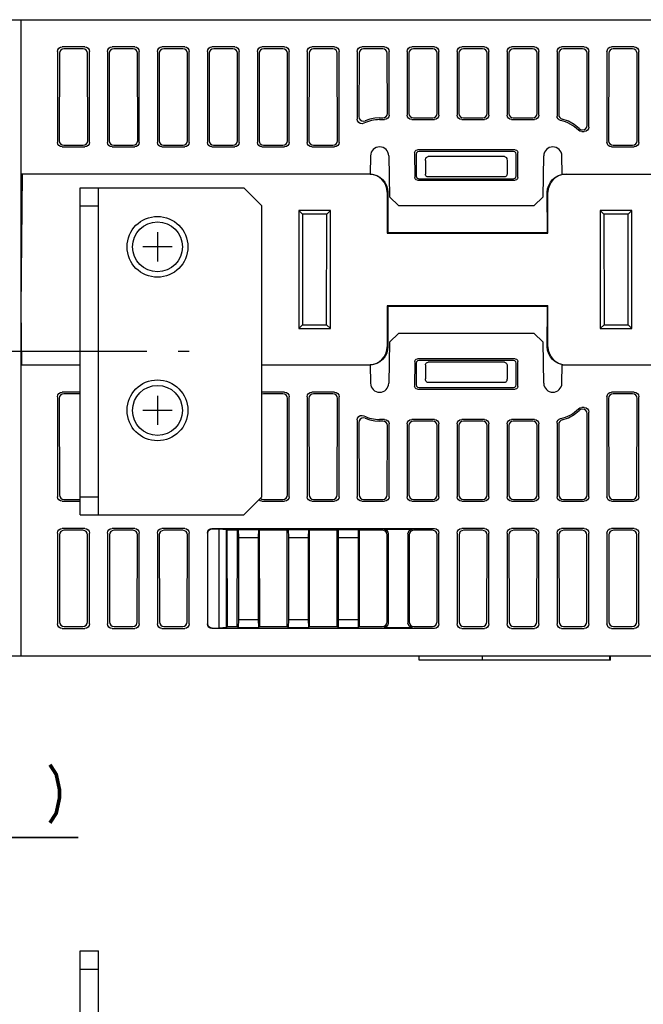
# Model space of a CAD drawing. Extents: x 61 to 816, y 33 to 560.
# Tile 21 of 22: x 616 to 684, y 452 to 560. Entities that reach past the tile are written whole.
import ezdxf

# ---------------------------------------------------------------- set-up
doc = ezdxf.new("R2010")
doc.units = 0
doc.header["$LTSCALE"] = 46.2
doc.linetypes.add('CENTER', pattern=[0.6, 0.375, -0.075, 0.075, -0.075])
doc.layers.get('0').update_dxf_attribs({"linetype": 'CONTINUOUS'})
for name, color, linetype in [('ALL_AXIS', 7, 'CONTINUOUS'), ('ALL_CURVE', 7, 'CONTINUOUS'), ('ALL_DIM', 7, 'CONTINUOUS'), ('ALL_FEATURES', 7, 'CONTINUOUS')]:
    doc.layers.add(name, color=color, linetype=linetype)
doc.dimstyles.get("Standard").update_dxf_attribs({"dimtxt": 2.5, "dimasz": 2.5, "dimexe": 1.25, "dimexo": 0.625, "dimtad": 1, "dimcen": 2.5, "dimazin": 3, "dimtfac": 1, "dimtmove": 0, "dimatfit": 3})

# ---------------------------------------------------------------- blocks, each defined once
blk = doc.blocks.new('_OPEN')
at = {"color": 0, "linetype": 'BYBLOCK'}
for p, q in [((0, 0), (-1, 0.25)), ((-1, -0.25), (0, 0)), ((-1, 0), (0, 0))]:
    blk.add_line(p, q, dxfattribs=at)
blk = doc.blocks.new('*D8')
at = {"layer": 'ALL_DIM', "color": 2, "linetype": 'CONTINUOUS'}
for p, q in [((593.31, 452.04), (593.31, 472)), ((600, 441.22), (600, 472)), ((593.31, 470), (583.31, 470)), ((583.31, 470), (596.66, 470)), ((622.26, 470), (596.66, 470)), ((600, 470), (622.26, 470))]:
    blk.add_line(p, q, dxfattribs=at)
at = {"layer": 'ALL_DIM', "color": 2, "linetype": 'CONTINUOUS', "xscale": 4, "yscale": 4, "zscale": 4}
blk.add_blockref('_OPEN', (593.31, 470), dxfattribs=at)
at = {"layer": 'ALL_DIM', "color": 2, "linetype": 'CONTINUOUS', "xscale": 4, "yscale": 4, "zscale": 4, "rotation": 180}
blk.add_blockref('_OPEN', (600, 470), dxfattribs=at)

msp = doc.modelspace()

# ---------------------------------------------------------------- linework, layer by layer
at = {"layer": 'ALL_AXIS', "color": 7, "linetype": 'CENTER'}
msp.add_line((612.5, 523.5), (634.5, 523.5), dxfattribs=at)
at = {"layer": 'ALL_AXIS', "color": 7, "linetype": 'CONTINUOUS'}
for p, q in [((616, 522), (622.5, 522)), ((642.5, 522), (654.43, 522))]:
    msp.add_line(p, q, dxfattribs=at)
for centre, radius in [((631, 535), 3.35), ((631, 535), 2.75), ((631, 517), 3.35), ((631, 517), 2.75)]:
    msp.add_circle(centre, radius, dxfattribs=at)
at = {"layer": 'ALL_CURVE', "color": 40, "linetype": 'CONTINUOUS'}
for p, q in [((631, 536.6), (631, 533.4)), ((632.6, 535), (629.4, 535)), ((631, 518.6), (631, 515.4)), ((632.6, 517), (629.4, 517))]:
    msp.add_line(p, q, dxfattribs=at)
at = {"layer": 'ALL_CURVE', "color": 4, "linetype": 'CONTINUOUS'}
msp.add_line((642.5, 522), (646, 522), dxfattribs=at)
at = {"layer": 'ALL_DIM', "color": 2, "linetype": 'CONTINUOUS', "const_width": 0.4}
msp.add_lwpolyline([(619.163, 478), (619.851, 476.933), (620.195, 475.333), (620.195, 474.267), (619.851, 472.667), (619.163, 471.6)], dxfattribs=at)
at = {"layer": 'ALL_FEATURES', "color": 7, "linetype": 'CONTINUOUS'}
for p, q in [((600, 560), (775.8, 560)), ((616, 490), (616, 560)), ((620, 556.502), (620, 546.498)), ((620.195, 556.307), (620.181, 546.679)), ((623.002, 557), (620.498, 557)), ((622.806, 556.804), (620.694, 556.804)), ((623.319, 546.679), (623.305, 556.307)), ((623.5, 546.498), (623.5, 556.502)), ((625.5, 556.502), (625.5, 546.498)), ((625.695, 556.307), (625.681, 546.679)), ((628.502, 557), (625.998, 557)), ((628.306, 556.804), (626.194, 556.804)), ((628.819, 546.679), (628.805, 556.307)), ((629, 546.498), (629, 556.502)), ((631, 556.502), (631, 546.498)), ((631.195, 556.307), (631.181, 546.679)), ((634.002, 557), (631.498, 557)), ((633.806, 556.804), (631.694, 556.804)), ((634.319, 546.679), (634.305, 556.307)), ((634.5, 546.498), (634.5, 556.502)), ((636.5, 556.502), (636.5, 546.498)), ((636.695, 556.307), (636.681, 546.679)), ((639.502, 557), (636.998, 557)), ((639.306, 556.804), (637.194, 556.804)), ((639.819, 546.679), (639.805, 556.307)), ((640, 546.498), (640, 556.502)), ((642, 556.502), (642, 546.498)), ((642.195, 556.307), (642.181, 546.679)), ((645.002, 557), (642.498, 557)), ((644.806, 556.804), (642.694, 556.804)), ((645.319, 546.679), (645.305, 556.307)), ((645.5, 546.498), (645.5, 556.502)), ((647.5, 556.502), (647.5, 546.498)), ((647.695, 556.307), (647.681, 546.679)), ((650.502, 557), (647.998, 557)), ((650.306, 556.804), (648.194, 556.804)), ((650.819, 546.679), (650.805, 556.307)), ((651, 546.498), (651, 556.502)), ((653, 556.502), (653, 549.045)), ((653.195, 556.307), (653.185, 549.33)), ((656.002, 557), (653.498, 557)), ((655.806, 556.804), (653.694, 556.804)), ((656.315, 549.683), (656.305, 556.307)), ((656.5, 549.498), (656.5, 556.502)), ((658.5, 556.502), (658.5, 549.498)), ((658.695, 556.307), (658.685, 549.683)), ((661.502, 557), (658.998, 557)), ((661.306, 556.804), (659.194, 556.804)), ((661.815, 549.683), (661.805, 556.307)), ((662, 549.498), (662, 556.502)), ((664, 556.502), (664, 549.498)), ((664.195, 556.307), (664.185, 549.683)), ((667.002, 557), (664.498, 557)), ((666.806, 556.804), (664.694, 556.804)), ((667.315, 549.683), (667.305, 556.307)), ((667.5, 549.498), (667.5, 556.502)), ((669.5, 556.502), (669.5, 549.498)), ((669.695, 556.307), (669.685, 549.683)), ((672.502, 557), (669.998, 557)), ((672.306, 556.804), (670.194, 556.804)), ((672.815, 549.683), (672.805, 556.307)), ((673, 549.498), (673, 556.502)), ((675, 556.502), (675, 549.394)), ((675.195, 556.307), (675.185, 549.54)), ((678.002, 557), (675.498, 557)), ((677.806, 556.804), (675.694, 556.804)), ((678.317, 548.366), (678.305, 556.307)), ((678.5, 548.183), (678.5, 556.502)), ((680.5, 556.502), (680.5, 546.498)), ((680.695, 556.307), (680.681, 546.679)), ((683.502, 557), (680.998, 557)), ((683.306, 556.804), (681.194, 556.804)), ((683.819, 546.679), (683.805, 556.307)), ((684, 546.498), (684, 556.502)), ((655.465, 549.184), (655.817, 549.184)), ((655.465, 549), (656.002, 549)), ((658.998, 549), (661.502, 549)), ((659.183, 549.184), (661.317, 549.184)), ((664.498, 549), (667.002, 549)), ((664.683, 549.184), (666.817, 549.184)), ((669.998, 549), (672.502, 549)), ((670.183, 549.184), (672.317, 549.184)), ((677.442, 548.008), (677.601, 547.904)), ((677.601, 547.904), (677.788, 547.867)), ((677.713, 547.685), (678.002, 547.685)), ((677.788, 547.867), (677.819, 547.867)), ((677.819, 547.867), (678.01, 547.905)), ((634.282, 546.487), (634.319, 546.679)), ((620.498, 546), (623.002, 546)), ((620.678, 546.18), (622.822, 546.18)), ((625.998, 546), (628.502, 546)), ((626.178, 546.18), (628.322, 546.18)), ((631.498, 546), (634.002, 546)), ((631.678, 546.18), (633.822, 546.18)), ((636.998, 546), (639.502, 546)), ((637.178, 546.18), (639.322, 546.18)), ((642.498, 546), (645.002, 546)), ((642.678, 546.18), (644.822, 546.18)), ((647.998, 546), (650.502, 546)), ((648.178, 546.18), (650.322, 546.18)), ((659.321, 545.379), (659.326, 542.624)), ((659.5, 545.201), (659.5, 542.799)), ((670.38, 545.679), (659.62, 545.679)), ((670.201, 545.5), (659.799, 545.5)), ((670.5, 542.799), (670.5, 545.201)), ((670.674, 542.624), (670.679, 545.379)), ((680.998, 546), (683.502, 546)), ((681.178, 546.18), (683.322, 546.18)), ((654.465, 545.017), (654.43, 543)), ((656.465, 545.017), (656.544, 540.5)), ((660.5, 544.518), (660.5, 543)), ((669.207, 544.933), (660.793, 544.933)), ((669.5, 544.518), (669.5, 543)), ((673.456, 540.5), (673.535, 545.017)), ((675.57, 543), (675.535, 545.017)), ((616, 528.2), (616.129, 543)), ((654.43, 543), (616, 543)), ((654.689, 542.962), (654.299, 543)), ((675.57, 543), (775.406, 543)), ((676.001, 543), (675.611, 542.962)), ((659.624, 542.326), (670.376, 542.326)), ((659.798, 542.5), (670.202, 542.5)), ((669.2, 542.7), (660.8, 542.7)), ((622.5, 541.5), (640.5, 541.5)), ((624.5, 505.5), (624.5, 541.5)), ((640.5, 541.5), (642.5, 539.5)), ((656.3, 541), (656.3, 536.5)), ((656.372, 541), (656.369, 536.569)), ((673.931, 536.569), (673.928, 541)), ((674, 536.5), (674, 541)), ((656.544, 540.5), (657.561, 539.5)), ((672.439, 539.5), (673.456, 540.5)), ((622.5, 539.5), (624.5, 539.5)), ((642.5, 507.5), (642.5, 539.5)), ((646.55, 539), (646.55, 526)), ((646.55, 539), (646.955, 538.595)), ((650.05, 539), (646.55, 539)), ((650.05, 539), (649.645, 538.595)), ((650.05, 526), (650.05, 539)), ((672.439, 539.5), (657.561, 539.5)), ((683.25, 539), (679.75, 539)), ((679.75, 539), (679.75, 526)), ((679.75, 539), (680.155, 538.595)), ((683.25, 539), (682.845, 538.595)), ((683.25, 526), (683.25, 539)), ((646.955, 538.595), (646.974, 526.424)), ((649.645, 538.595), (646.955, 538.595)), ((649.626, 526.424), (649.645, 538.595)), ((682.845, 538.595), (680.155, 538.595)), ((680.155, 538.595), (680.174, 526.424)), ((682.826, 526.424), (682.845, 538.595)), ((656.3, 536.5), (656.369, 536.569)), ((656.3, 536.5), (674, 536.5)), ((656.369, 536.569), (673.931, 536.569)), ((674, 536.5), (673.931, 536.569)), ((616.054, 522), (616, 528.2)), ((656.3, 528.5), (656.3, 524)), ((674, 528.5), (656.3, 528.5)), ((656.3, 528.5), (656.369, 528.431)), ((656.369, 528.431), (656.372, 524)), ((673.931, 528.431), (656.369, 528.431)), ((673.928, 524), (673.931, 528.431)), ((674, 528.5), (673.931, 528.431)), ((674, 524), (674, 528.5)), ((646.55, 526), (646.974, 526.424)), ((646.55, 526), (650.05, 526)), ((646.974, 526.424), (649.626, 526.424)), ((650.05, 526), (649.626, 526.424)), ((679.75, 526), (680.174, 526.424)), ((679.75, 526), (683.25, 526)), ((680.174, 526.424), (682.826, 526.424)), ((683.25, 526), (682.826, 526.424)), ((657.561, 525.5), (656.544, 524.5)), ((657.561, 525.5), (672.439, 525.5)), ((673.456, 524.5), (672.439, 525.5)), ((656.544, 524.5), (656.465, 519.983)), ((673.535, 519.983), (673.456, 524.5)), ((659.326, 522.376), (659.321, 519.621)), ((670.376, 522.674), (659.624, 522.674)), ((670.202, 522.5), (659.798, 522.5)), ((670.679, 519.621), (670.674, 522.376)), ((616.054, 522), (622.5, 522)), ((642.5, 522), (654.299, 522)), ((654.299, 522), (654.689, 522.038)), ((654.43, 522), (654.465, 519.983)), ((659.5, 522.201), (659.5, 519.799)), ((660.5, 522), (660.5, 520.482)), ((669.2, 522.3), (660.8, 522.3)), ((669.5, 522), (669.5, 520.482)), ((670.5, 519.799), (670.5, 522.201)), ((675.535, 519.983), (675.57, 522)), ((675.57, 522), (774.362, 522)), ((675.611, 522.038), (676.001, 522)), ((659.62, 519.321), (670.38, 519.321)), ((659.799, 519.5), (670.201, 519.5)), ((669.207, 520.067), (660.793, 520.067)), ((620, 518.502), (620, 507.498)), ((620.181, 518.321), (620.197, 507.695)), ((622.5, 519), (620.498, 519)), ((622.5, 518.82), (620.678, 518.82)), ((645.002, 519), (642.498, 519)), ((642.678, 518.82), (642.5, 518.785)), ((644.822, 518.82), (642.678, 518.82)), ((645.303, 507.695), (645.319, 518.321)), ((645.5, 507.498), (645.5, 518.502)), ((647.5, 518.502), (647.5, 507.498)), ((647.681, 518.321), (647.697, 507.695)), ((650.502, 519), (647.998, 519)), ((650.322, 518.82), (648.178, 518.82)), ((650.803, 507.695), (650.819, 518.321)), ((651, 507.498), (651, 518.502)), ((680.5, 518.502), (680.5, 507.498)), ((680.681, 518.321), (680.697, 507.695)), ((683.502, 519), (680.998, 519)), ((683.322, 518.82), (681.178, 518.82)), ((683.803, 507.695), (683.819, 518.321)), ((684, 507.498), (684, 518.502)), ((677.601, 517.096), (677.442, 516.992)), ((677.788, 517.133), (677.601, 517.096)), ((678.002, 517.315), (677.713, 517.315)), ((677.819, 517.133), (677.788, 517.133)), ((653, 515.955), (653, 507.498)), ((656.002, 516), (655.465, 516)), ((661.502, 516), (658.998, 516)), ((667.002, 516), (664.498, 516)), ((672.502, 516), (669.998, 516)), ((678.303, 507.695), (678.317, 516.634)), ((678.5, 507.498), (678.5, 516.817)), ((653.185, 515.67), (653.197, 507.695)), ((655.817, 515.816), (655.465, 515.816)), ((656.303, 507.695), (656.315, 515.317)), ((656.5, 507.498), (656.5, 515.502)), ((658.5, 515.502), (658.5, 507.498)), ((658.685, 515.317), (658.697, 507.695)), ((661.317, 515.816), (659.183, 515.816)), ((661.803, 507.695), (661.815, 515.317)), ((662, 507.498), (662, 515.502)), ((664, 515.502), (664, 507.498)), ((664.185, 515.317), (664.197, 507.695)), ((666.817, 515.816), (664.683, 515.816)), ((667.303, 507.695), (667.315, 515.317)), ((667.5, 507.498), (667.5, 515.502)), ((669.5, 515.502), (669.5, 507.498)), ((669.685, 515.317), (669.697, 507.695)), ((672.317, 515.816), (670.183, 515.816)), ((672.803, 507.695), (672.815, 515.317)), ((673, 507.498), (673, 515.502)), ((675, 515.606), (675, 507.498)), ((675.185, 515.46), (675.197, 507.695)), ((620.696, 507.198), (622.5, 507.198)), ((622.5, 507.5), (624.5, 507.5)), ((642.5, 507.5), (640.5, 505.5)), ((642.343, 507.343), (642.504, 507.235)), ((642.504, 507.235), (642.696, 507.198)), ((642.696, 507.198), (644.804, 507.198)), ((648.196, 507.198), (650.304, 507.198)), ((653.696, 507.198), (655.804, 507.198)), ((659.196, 507.198), (661.304, 507.198)), ((664.696, 507.198), (666.804, 507.198)), ((670.196, 507.198), (672.304, 507.198)), ((675.696, 507.198), (677.804, 507.198)), ((681.196, 507.198), (683.304, 507.198)), ((620.498, 507), (622.5, 507)), ((642.498, 507), (645.002, 507)), ((647.998, 507), (650.502, 507)), ((653.498, 507), (656.002, 507)), ((658.998, 507), (661.502, 507)), ((664.498, 507), (667.002, 507)), ((669.998, 507), (672.502, 507)), ((675.498, 507), (678.002, 507)), ((680.998, 507), (683.502, 507)), ((622.5, 505.5), (640.5, 505.5)), ((623.002, 504), (620.498, 504)), ((628.502, 504), (625.998, 504)), ((634.002, 504), (631.498, 504)), ((636.998, 504), (661.502, 504)), ((637.024, 503.974), (637.8, 503.974)), ((637.8, 503.974), (638.587, 503.887)), ((637.8, 493.026), (637.8, 503.974)), ((667.002, 504), (664.498, 504)), ((672.502, 504), (669.998, 504)), ((678.002, 504), (675.498, 504)), ((683.502, 504), (680.998, 504)), ((620, 503.502), (620, 493.498)), ((620.204, 503.298), (620.218, 493.716)), ((622.799, 503.797), (620.701, 503.797)), ((623.282, 493.716), (623.296, 503.298)), ((623.5, 493.498), (623.5, 503.502)), ((625.5, 503.502), (625.5, 493.498)), ((625.704, 503.298), (625.718, 493.716)), ((628.299, 503.797), (626.201, 503.797)), ((628.782, 493.716), (628.796, 503.298)), ((629, 493.498), (629, 503.502)), ((631, 503.502), (631, 493.498)), ((631.204, 503.298), (631.218, 493.716)), ((633.799, 503.797), (631.701, 503.797)), ((634.282, 493.716), (634.296, 503.298)), ((634.5, 493.498), (634.5, 503.502)), ((636.5, 503.502), (636.5, 493.498)), ((636.526, 503.476), (636.526, 493.524)), ((638.677, 503.797), (638.587, 503.887)), ((638.587, 493.113), (638.587, 503.887)), ((639.797, 503.797), (638.677, 503.797)), ((638.693, 493.219), (638.677, 503.797)), ((639.781, 493.219), (639.797, 503.797)), ((639.886, 503.886), (639.797, 503.797)), ((639.886, 503.886), (642.114, 503.886)), ((639.886, 503.886), (639.913, 503)), ((639.913, 503), (642.087, 503)), ((639.913, 503), (639.913, 494)), ((642.114, 503.886), (642.087, 503)), ((642.087, 503), (642.087, 494)), ((642.114, 503.886), (642.203, 503.797)), ((645.297, 503.797), (642.203, 503.797)), ((642.203, 503.797), (642.219, 493.219)), ((645.281, 493.219), (645.297, 503.797)), ((645.386, 503.886), (645.297, 503.797)), ((645.386, 503.886), (647.614, 503.886)), ((645.386, 503.886), (645.413, 503)), ((645.413, 503), (647.587, 503)), ((645.413, 503), (645.413, 494)), ((647.614, 503.886), (647.587, 503)), ((647.587, 503), (647.587, 494)), ((647.614, 503.886), (647.703, 503.797)), ((650.797, 503.797), (647.703, 503.797)), ((647.703, 503.797), (647.719, 493.219)), ((650.781, 493.219), (650.797, 503.797)), ((650.886, 503.886), (650.797, 503.797)), ((650.886, 503.886), (653.114, 503.886)), ((650.886, 503.886), (650.913, 503)), ((650.913, 503), (653.087, 503)), ((650.913, 503), (650.913, 494)), ((653.114, 503.886), (653.087, 503)), ((653.087, 503), (653.087, 494)), ((653.114, 503.886), (653.203, 503.797)), ((655.799, 503.797), (653.203, 503.797)), ((653.203, 503.797), (653.219, 493.219)), ((655.914, 503.913), (659.086, 503.913)), ((656.282, 493.716), (656.296, 503.298)), ((656.413, 503.414), (656.413, 493.586)), ((658.587, 503.414), (658.587, 493.586)), ((658.704, 503.298), (658.718, 493.716)), ((661.299, 503.797), (659.201, 503.797)), ((661.782, 493.716), (661.796, 503.298)), ((662, 493.498), (662, 503.502)), ((664, 503.502), (664, 493.498)), ((664.204, 503.298), (664.218, 493.716)), ((666.799, 503.797), (664.701, 503.797)), ((667.282, 493.716), (667.296, 503.298)), ((667.5, 493.498), (667.5, 503.502)), ((669.5, 503.502), (669.5, 493.498)), ((669.704, 503.298), (669.718, 493.716)), ((672.299, 503.797), (670.201, 503.797)), ((672.782, 493.716), (672.796, 503.298)), ((673, 493.498), (673, 503.502)), ((675, 503.502), (675, 493.498)), ((675.204, 503.298), (675.218, 493.716)), ((677.799, 503.797), (675.701, 503.797)), ((678.282, 493.716), (678.296, 503.298)), ((678.5, 493.498), (678.5, 503.502)), ((680.5, 503.502), (680.5, 493.498)), ((680.704, 503.298), (680.718, 493.716)), ((683.299, 503.797), (681.201, 503.797)), ((683.782, 493.716), (683.796, 503.298)), ((684, 493.498), (684, 503.502)), ((620.717, 493.219), (622.783, 493.219)), ((626.217, 493.219), (628.283, 493.219)), ((631.717, 493.219), (633.783, 493.219)), ((638.587, 493.113), (637.8, 493.026)), ((638.693, 493.219), (638.587, 493.113)), ((638.693, 493.219), (639.781, 493.219)), ((639.886, 493.114), (639.781, 493.219)), ((639.913, 494), (639.886, 493.114)), ((639.886, 493.114), (642.114, 493.114)), ((639.913, 494), (642.087, 494)), ((642.087, 494), (642.114, 493.114)), ((642.114, 493.114), (642.219, 493.219)), ((642.219, 493.219), (645.281, 493.219)), ((645.386, 493.114), (645.281, 493.219)), ((645.413, 494), (645.386, 493.114)), ((645.386, 493.114), (647.614, 493.114)), ((645.413, 494), (647.587, 494)), ((647.587, 494), (647.614, 493.114)), ((647.614, 493.114), (647.719, 493.219)), ((647.719, 493.219), (650.781, 493.219)), ((650.886, 493.114), (650.781, 493.219)), ((650.913, 494), (650.886, 493.114)), ((650.886, 493.114), (653.114, 493.114)), ((650.913, 494), (653.087, 494)), ((653.087, 494), (653.114, 493.114)), ((653.114, 493.114), (653.219, 493.219)), ((653.219, 493.219), (655.783, 493.219)), ((655.914, 493.087), (659.086, 493.087)), ((659.217, 493.219), (661.283, 493.219)), ((664.717, 493.219), (666.783, 493.219)), ((670.217, 493.219), (672.283, 493.219)), ((675.717, 493.219), (677.783, 493.219)), ((681.217, 493.219), (683.283, 493.219)), ((620.498, 493), (623.002, 493)), ((625.998, 493), (628.502, 493)), ((631.498, 493), (634.002, 493)), ((661.502, 493), (636.998, 493)), ((637.024, 493.026), (637.8, 493.026)), ((664.498, 493), (667.002, 493)), ((669.998, 493), (672.502, 493)), ((675.498, 493), (678.002, 493)), ((680.998, 493), (683.502, 493)), ((609.49, 490), (775, 490)), ((659.8, 489.5), (659.8, 490)), ((666.8, 489.5), (666.8, 490)), ((680.8, 489.5), (680.8, 490)), ((680.9, 489.5), (680.9, 490)), ((680.9, 489.5), (659.8, 489.5)), ((622.5, 457.5), (624.5, 457.5)), ((624.5, 443), (624.5, 457.5)), ((622.5, 455.5), (624.5, 455.5))]:
    msp.add_line(p, q, dxfattribs=at)
at = {"layer": 'ALL_FEATURES', "color": 3, "linetype": 'CONTINUOUS'}
for p, q in [((622.5, 505.5), (622.5, 541.5)), ((622.5, 443), (622.5, 457.5))]:
    msp.add_line(p, q, dxfattribs=at)
at = {"layer": 'ALL_FEATURES', "color": 7, "linetype": 'CONTINUOUS'}
for points in [[(620, 556.502), (620.038, 556.693), (620.146, 556.854), (620.307, 556.962), (620.498, 557)], [(620.694, 556.804), (620.503, 556.766), (620.341, 556.658), (620.233, 556.497), (620.195, 556.307)], [(623.305, 556.307), (623.267, 556.497), (623.159, 556.658), (622.997, 556.766), (622.806, 556.804)], [(623.002, 557), (623.193, 556.962), (623.354, 556.854), (623.462, 556.693), (623.5, 556.502)], [(625.5, 556.502), (625.538, 556.693), (625.646, 556.854), (625.807, 556.962), (625.998, 557)], [(626.194, 556.804), (626.003, 556.766), (625.841, 556.658), (625.733, 556.497), (625.695, 556.307)], [(628.805, 556.307), (628.767, 556.497), (628.659, 556.658), (628.497, 556.766), (628.306, 556.804)], [(628.502, 557), (628.693, 556.962), (628.854, 556.854), (628.962, 556.693), (629, 556.502)], [(631, 556.502), (631.038, 556.693), (631.146, 556.854), (631.307, 556.962), (631.498, 557)], [(631.694, 556.804), (631.503, 556.766), (631.341, 556.658), (631.233, 556.497), (631.195, 556.307)], [(634.305, 556.307), (634.267, 556.497), (634.159, 556.658), (633.997, 556.766), (633.806, 556.804)], [(634.002, 557), (634.193, 556.962), (634.354, 556.854), (634.462, 556.693), (634.5, 556.502)], [(636.5, 556.502), (636.538, 556.693), (636.646, 556.854), (636.807, 556.962), (636.998, 557)], [(637.194, 556.804), (637.003, 556.766), (636.841, 556.658), (636.733, 556.497), (636.695, 556.307)], [(639.805, 556.307), (639.767, 556.497), (639.659, 556.658), (639.497, 556.766), (639.306, 556.804)], [(639.502, 557), (639.693, 556.962), (639.854, 556.854), (639.962, 556.693), (640, 556.502)], [(642, 556.502), (642.038, 556.693), (642.146, 556.854), (642.307, 556.962), (642.498, 557)], [(642.694, 556.804), (642.503, 556.766), (642.341, 556.658), (642.233, 556.497), (642.195, 556.307)], [(645.305, 556.307), (645.267, 556.497), (645.159, 556.658), (644.997, 556.766), (644.806, 556.804)], [(645.002, 557), (645.193, 556.962), (645.354, 556.854), (645.462, 556.693), (645.5, 556.502)], [(647.5, 556.502), (647.538, 556.693), (647.646, 556.854), (647.807, 556.962), (647.998, 557)], [(648.194, 556.804), (648.003, 556.766), (647.841, 556.658), (647.733, 556.497), (647.695, 556.307)], [(650.805, 556.307), (650.767, 556.497), (650.659, 556.658), (650.497, 556.766), (650.306, 556.804)], [(650.502, 557), (650.693, 556.962), (650.854, 556.854), (650.962, 556.693), (651, 556.502)], [(653, 556.502), (653.038, 556.693), (653.146, 556.854), (653.307, 556.962), (653.498, 557)], [(653.694, 556.804), (653.503, 556.766), (653.341, 556.658), (653.233, 556.497), (653.195, 556.307)], [(656.305, 556.307), (656.267, 556.497), (656.159, 556.658), (655.997, 556.766), (655.806, 556.804)], [(656.002, 557), (656.193, 556.962), (656.354, 556.854), (656.462, 556.693), (656.5, 556.502)], [(658.5, 556.502), (658.538, 556.693), (658.646, 556.854), (658.807, 556.962), (658.998, 557)], [(659.194, 556.804), (659.003, 556.766), (658.841, 556.658), (658.733, 556.497), (658.695, 556.307)], [(661.805, 556.307), (661.767, 556.497), (661.659, 556.658), (661.497, 556.766), (661.306, 556.804)], [(661.502, 557), (661.693, 556.962), (661.854, 556.854), (661.962, 556.693), (662, 556.502)], [(664, 556.502), (664.038, 556.693), (664.146, 556.854), (664.307, 556.962), (664.498, 557)], [(664.694, 556.804), (664.503, 556.766), (664.341, 556.658), (664.233, 556.497), (664.195, 556.307)], [(667.305, 556.307), (667.267, 556.497), (667.159, 556.658), (666.997, 556.766), (666.806, 556.804)], [(667.002, 557), (667.193, 556.962), (667.354, 556.854), (667.462, 556.693), (667.5, 556.502)], [(669.5, 556.502), (669.538, 556.693), (669.646, 556.854), (669.807, 556.962), (669.998, 557)], [(670.194, 556.804), (670.003, 556.766), (669.841, 556.658), (669.733, 556.497), (669.695, 556.307)], [(672.805, 556.307), (672.767, 556.497), (672.659, 556.658), (672.497, 556.766), (672.306, 556.804)], [(672.502, 557), (672.693, 556.962), (672.854, 556.854), (672.962, 556.693), (673, 556.502)], [(675, 556.502), (675.038, 556.693), (675.146, 556.854), (675.307, 556.962), (675.498, 557)], [(675.694, 556.804), (675.503, 556.766), (675.341, 556.658), (675.233, 556.497), (675.195, 556.307)], [(678.305, 556.307), (678.267, 556.497), (678.159, 556.658), (677.997, 556.766), (677.806, 556.804)], [(678.002, 557), (678.193, 556.962), (678.354, 556.854), (678.462, 556.693), (678.5, 556.502)], [(680.5, 556.502), (680.538, 556.693), (680.646, 556.854), (680.807, 556.962), (680.998, 557)], [(681.194, 556.804), (681.003, 556.766), (680.841, 556.658), (680.733, 556.497), (680.695, 556.307)], [(683.805, 556.307), (683.767, 556.497), (683.659, 556.658), (683.497, 556.766), (683.306, 556.804)], [(683.502, 557), (683.693, 556.962), (683.854, 556.854), (683.962, 556.693), (684, 556.502)], [(655.817, 549.184), (656.008, 549.222), (656.17, 549.33), (656.277, 549.492), (656.315, 549.683)], [(656.5, 549.498), (656.462, 549.307), (656.354, 549.146), (656.193, 549.038), (656.002, 549)], [(658.998, 549), (658.807, 549.038), (658.646, 549.146), (658.538, 549.307), (658.5, 549.498)], [(658.685, 549.683), (658.723, 549.492), (658.83, 549.33), (658.992, 549.222), (659.183, 549.184)], [(661.317, 549.184), (661.508, 549.222), (661.67, 549.33), (661.777, 549.492), (661.815, 549.683)], [(662, 549.498), (661.962, 549.307), (661.854, 549.146), (661.693, 549.038), (661.502, 549)], [(664.498, 549), (664.307, 549.038), (664.146, 549.146), (664.038, 549.307), (664, 549.498)], [(664.185, 549.683), (664.223, 549.492), (664.33, 549.33), (664.492, 549.222), (664.683, 549.184)], [(666.817, 549.184), (667.008, 549.222), (667.17, 549.33), (667.277, 549.492), (667.315, 549.683)], [(667.5, 549.498), (667.462, 549.307), (667.354, 549.146), (667.193, 549.038), (667.002, 549)], [(669.998, 549), (669.807, 549.038), (669.646, 549.146), (669.538, 549.307), (669.5, 549.498)], [(669.685, 549.683), (669.723, 549.492), (669.83, 549.33), (669.992, 549.222), (670.183, 549.184)], [(672.317, 549.184), (672.508, 549.222), (672.67, 549.33), (672.777, 549.492), (672.815, 549.683)], [(673, 549.498), (672.962, 549.307), (672.854, 549.146), (672.693, 549.038), (672.502, 549)], [(675.185, 549.54), (675.211, 549.379), (675.29, 549.233), (675.411, 549.122), (675.56, 549.057)], [(653.716, 548.597), (653.524, 548.547), (653.323, 548.578), (653.156, 548.681), (653.039, 548.85), (653, 549.045)], [(653.185, 549.33), (653.223, 549.137), (653.335, 548.97), (653.496, 548.866), (653.683, 548.831), (653.872, 548.869)], [(655.465, 549.184), (654.92, 549.149), (654.388, 549.043), (653.872, 548.869)], [(675.391, 548.907), (675.237, 548.97), (675.11, 549.081), (675.028, 549.229), (675, 549.394)], [(677.442, 548.008), (676.879, 548.465), (676.244, 548.819), (675.56, 549.057)], [(678.01, 547.905), (678.172, 548.013), (678.279, 548.175), (678.317, 548.366)], [(677.713, 547.685), (677.523, 547.723), (677.361, 547.831)], [(678.5, 548.183), (678.462, 547.992), (678.354, 547.831), (678.193, 547.723), (678.002, 547.685)], [(620.498, 546), (620.307, 546.038), (620.146, 546.146), (620.038, 546.307), (620, 546.498)], [(620.181, 546.679), (620.218, 546.487), (620.326, 546.326), (620.487, 546.218), (620.678, 546.18)], [(622.822, 546.18), (623.013, 546.218), (623.174, 546.326), (623.282, 546.487), (623.319, 546.679)], [(623.5, 546.498), (623.462, 546.307), (623.354, 546.146), (623.193, 546.038), (623.002, 546)], [(625.998, 546), (625.807, 546.038), (625.646, 546.146), (625.538, 546.307), (625.5, 546.498)], [(625.681, 546.679), (625.718, 546.487), (625.826, 546.326), (625.987, 546.218), (626.178, 546.18)], [(628.322, 546.18), (628.513, 546.218), (628.674, 546.326), (628.782, 546.487), (628.819, 546.679)], [(629, 546.498), (628.962, 546.307), (628.854, 546.146), (628.693, 546.038), (628.502, 546)], [(631.498, 546), (631.307, 546.038), (631.146, 546.146), (631.038, 546.307), (631, 546.498)], [(631.181, 546.679), (631.218, 546.487), (631.326, 546.326), (631.487, 546.218), (631.678, 546.18)], [(633.822, 546.18), (634.013, 546.218), (634.174, 546.326), (634.282, 546.487)], [(634.5, 546.498), (634.462, 546.307), (634.354, 546.146), (634.193, 546.038), (634.002, 546)], [(636.998, 546), (636.807, 546.038), (636.646, 546.146), (636.538, 546.307), (636.5, 546.498)], [(636.681, 546.679), (636.718, 546.487), (636.826, 546.326), (636.987, 546.218), (637.178, 546.18)], [(639.322, 546.18), (639.513, 546.218), (639.674, 546.326), (639.782, 546.487), (639.819, 546.679)], [(640, 546.498), (639.962, 546.307), (639.854, 546.146), (639.693, 546.038), (639.502, 546)], [(642.498, 546), (642.307, 546.038), (642.146, 546.146), (642.038, 546.307), (642, 546.498)], [(642.181, 546.679), (642.218, 546.487), (642.326, 546.326), (642.487, 546.218), (642.678, 546.18)], [(644.822, 546.18), (645.013, 546.218), (645.174, 546.326), (645.282, 546.487), (645.319, 546.679)], [(645.5, 546.498), (645.462, 546.307), (645.354, 546.146), (645.193, 546.038), (645.002, 546)], [(647.998, 546), (647.807, 546.038), (647.646, 546.146), (647.538, 546.307), (647.5, 546.498)], [(647.681, 546.679), (647.718, 546.487), (647.826, 546.326), (647.987, 546.218), (648.178, 546.18)], [(650.322, 546.18), (650.513, 546.218), (650.674, 546.326), (650.782, 546.487), (650.819, 546.679)], [(651, 546.498), (650.962, 546.307), (650.854, 546.146), (650.693, 546.038), (650.502, 546)], [(680.998, 546), (680.807, 546.038), (680.646, 546.146), (680.538, 546.307), (680.5, 546.498)], [(680.681, 546.679), (680.718, 546.487), (680.826, 546.326), (680.987, 546.218), (681.178, 546.18)], [(683.322, 546.18), (683.513, 546.218), (683.674, 546.326), (683.782, 546.487), (683.819, 546.679)], [(684, 546.498), (683.962, 546.307), (683.854, 546.146), (683.693, 546.038), (683.502, 546)], [(659.321, 545.379), (659.361, 545.529), (659.47, 545.639), (659.62, 545.679)], [(659.799, 545.5), (659.649, 545.46), (659.54, 545.351), (659.5, 545.201)], [(670.5, 545.201), (670.46, 545.351), (670.351, 545.46), (670.201, 545.5)], [(670.38, 545.679), (670.53, 545.639), (670.639, 545.529), (670.679, 545.379)], [(660.5, 544.518), (660.512, 544.637), (660.545, 544.739), (660.593, 544.823), (660.654, 544.884), (660.722, 544.921), (660.793, 544.933)], [(669.207, 544.933), (669.278, 544.921), (669.346, 544.884), (669.407, 544.823), (669.455, 544.739), (669.488, 544.637), (669.5, 544.518)], [(654.429, 542.994), (654.763, 542.962), (655.138, 542.848), (655.484, 542.663), (655.787, 542.414), (656.036, 542.111), (656.22, 541.765), (656.334, 541.39), (656.372, 541)], [(656.3, 541), (656.262, 541.39), (656.148, 541.765), (655.963, 542.111), (655.714, 542.414), (655.411, 542.663), (655.065, 542.848), (654.689, 542.962)], [(660.8, 542.7), (660.707, 542.715), (660.624, 542.757), (660.557, 542.824), (660.515, 542.907), (660.5, 543)], [(669.5, 543), (669.485, 542.907), (669.443, 542.824), (669.376, 542.757), (669.293, 542.715), (669.2, 542.7)], [(673.928, 541), (673.966, 541.39), (674.08, 541.765), (674.264, 542.111), (674.513, 542.414), (674.816, 542.663), (675.162, 542.848), (675.537, 542.962)], [(675.611, 542.962), (675.235, 542.848), (674.889, 542.663), (674.586, 542.414), (674.337, 542.111), (674.152, 541.765), (674.038, 541.39), (674, 541)], [(659.624, 542.326), (659.475, 542.366), (659.366, 542.475), (659.326, 542.624)], [(659.5, 542.799), (659.54, 542.649), (659.649, 542.54), (659.798, 542.5)], [(670.202, 542.5), (670.351, 542.54), (670.46, 542.649), (670.5, 542.799)], [(670.674, 542.624), (670.634, 542.475), (670.525, 542.366), (670.376, 542.326)], [(656.372, 524), (656.334, 523.61), (656.22, 523.235), (656.036, 522.889), (655.787, 522.586), (655.484, 522.337), (655.138, 522.152), (654.763, 522.038), (654.429, 522.006)], [(654.689, 522.038), (655.065, 522.152), (655.411, 522.337), (655.714, 522.586), (655.963, 522.889), (656.148, 523.235), (656.262, 523.61), (656.3, 524)], [(675.537, 522.038), (675.162, 522.152), (674.816, 522.337), (674.513, 522.586), (674.264, 522.889), (674.08, 523.235), (673.966, 523.61), (673.928, 524)], [(674, 524), (674.038, 523.61), (674.152, 523.235), (674.337, 522.889), (674.586, 522.586), (674.889, 522.337), (675.235, 522.152), (675.611, 522.038)], [(659.326, 522.376), (659.366, 522.525), (659.475, 522.634), (659.624, 522.674)], [(659.798, 522.5), (659.649, 522.46), (659.54, 522.351), (659.5, 522.201)], [(670.5, 522.201), (670.46, 522.351), (670.351, 522.46), (670.202, 522.5)], [(670.376, 522.674), (670.525, 522.634), (670.634, 522.525), (670.674, 522.376)], [(660.5, 522), (660.515, 522.093), (660.557, 522.176), (660.624, 522.243), (660.707, 522.285), (660.8, 522.3)], [(669.2, 522.3), (669.293, 522.285), (669.376, 522.243), (669.443, 522.176), (669.485, 522.093), (669.5, 522)], [(660.793, 520.067), (660.722, 520.079), (660.654, 520.116), (660.593, 520.177), (660.545, 520.261), (660.512, 520.363), (660.5, 520.482)], [(669.5, 520.482), (669.488, 520.363), (669.455, 520.261), (669.407, 520.177), (669.346, 520.116), (669.278, 520.079), (669.207, 520.067)], [(659.62, 519.321), (659.47, 519.361), (659.361, 519.471), (659.321, 519.621)], [(659.5, 519.799), (659.54, 519.649), (659.649, 519.54), (659.799, 519.5)], [(670.201, 519.5), (670.351, 519.54), (670.46, 519.649), (670.5, 519.799)], [(670.679, 519.621), (670.639, 519.471), (670.53, 519.361), (670.38, 519.321)], [(620, 518.502), (620.038, 518.693), (620.146, 518.854), (620.307, 518.962), (620.498, 519)], [(620.678, 518.82), (620.487, 518.782), (620.326, 518.674), (620.218, 518.513), (620.181, 518.321)], [(645.319, 518.321), (645.282, 518.513), (645.174, 518.674), (645.013, 518.782), (644.822, 518.82)], [(645.002, 519), (645.193, 518.962), (645.354, 518.854), (645.462, 518.693), (645.5, 518.502)], [(647.5, 518.502), (647.538, 518.693), (647.646, 518.854), (647.807, 518.962), (647.998, 519)], [(648.178, 518.82), (647.987, 518.782), (647.826, 518.674), (647.718, 518.513), (647.681, 518.321)], [(650.819, 518.321), (650.782, 518.513), (650.674, 518.674), (650.513, 518.782), (650.322, 518.82)], [(650.502, 519), (650.693, 518.962), (650.854, 518.854), (650.962, 518.693), (651, 518.502)], [(680.5, 518.502), (680.538, 518.693), (680.646, 518.854), (680.807, 518.962), (680.998, 519)], [(681.178, 518.82), (680.987, 518.782), (680.826, 518.674), (680.718, 518.513), (680.681, 518.321)], [(683.819, 518.321), (683.782, 518.513), (683.674, 518.674), (683.513, 518.782), (683.322, 518.82)], [(683.502, 519), (683.693, 518.962), (683.854, 518.854), (683.962, 518.693), (684, 518.502)], [(675.56, 515.943), (676.244, 516.181), (676.879, 516.535), (677.442, 516.992)], [(677.361, 517.169), (677.523, 517.277), (677.713, 517.315)], [(678.317, 516.634), (678.279, 516.825), (678.172, 516.987), (678.01, 517.095), (677.819, 517.133)], [(678.002, 517.315), (678.193, 517.277), (678.354, 517.169), (678.462, 517.008), (678.5, 516.817)], [(653, 515.955), (653.041, 516.154), (653.16, 516.322), (653.328, 516.424), (653.523, 516.453), (653.716, 516.403)], [(653.872, 516.131), (653.682, 516.169), (653.486, 516.13), (653.328, 516.022), (653.221, 515.859), (653.185, 515.67)], [(653.872, 516.131), (654.388, 515.957), (654.92, 515.851), (655.465, 515.816)], [(656.002, 516), (656.193, 515.962), (656.354, 515.854), (656.462, 515.693), (656.5, 515.502)], [(658.5, 515.502), (658.538, 515.693), (658.646, 515.854), (658.807, 515.962), (658.998, 516)], [(661.502, 516), (661.693, 515.962), (661.854, 515.854), (661.962, 515.693), (662, 515.502)], [(664, 515.502), (664.038, 515.693), (664.146, 515.854), (664.307, 515.962), (664.498, 516)], [(667.002, 516), (667.193, 515.962), (667.354, 515.854), (667.462, 515.693), (667.5, 515.502)], [(669.5, 515.502), (669.538, 515.693), (669.646, 515.854), (669.807, 515.962), (669.998, 516)], [(672.502, 516), (672.693, 515.962), (672.854, 515.854), (672.962, 515.693), (673, 515.502)], [(675, 515.606), (675.028, 515.771), (675.109, 515.918), (675.236, 516.03), (675.391, 516.093)], [(675.56, 515.943), (675.411, 515.878), (675.289, 515.765), (675.211, 515.621), (675.185, 515.46)], [(656.315, 515.317), (656.277, 515.508), (656.17, 515.67), (656.008, 515.778), (655.817, 515.816)], [(659.183, 515.816), (658.992, 515.778), (658.83, 515.67), (658.723, 515.508), (658.685, 515.317)], [(661.815, 515.317), (661.777, 515.508), (661.67, 515.67), (661.508, 515.778), (661.317, 515.816)], [(664.683, 515.816), (664.492, 515.778), (664.33, 515.67), (664.223, 515.508), (664.185, 515.317)], [(667.315, 515.317), (667.277, 515.508), (667.17, 515.67), (667.008, 515.778), (666.817, 515.816)], [(670.183, 515.816), (669.992, 515.778), (669.83, 515.67), (669.723, 515.508), (669.685, 515.317)], [(672.815, 515.317), (672.777, 515.508), (672.67, 515.67), (672.508, 515.778), (672.317, 515.816)], [(620.498, 507), (620.307, 507.038), (620.146, 507.146), (620.038, 507.307), (620, 507.498)], [(620.197, 507.695), (620.235, 507.504), (620.343, 507.343), (620.504, 507.235), (620.696, 507.198)], [(644.804, 507.198), (644.996, 507.235), (645.157, 507.343), (645.265, 507.504), (645.303, 507.695)], [(645.5, 507.498), (645.462, 507.307), (645.354, 507.146), (645.193, 507.038), (645.002, 507)], [(647.998, 507), (647.807, 507.038), (647.646, 507.146), (647.538, 507.307), (647.5, 507.498)], [(647.697, 507.695), (647.735, 507.504), (647.843, 507.343), (648.004, 507.235), (648.196, 507.198)], [(650.304, 507.198), (650.496, 507.235), (650.657, 507.343), (650.765, 507.504), (650.803, 507.695)], [(651, 507.498), (650.962, 507.307), (650.854, 507.146), (650.693, 507.038), (650.502, 507)], [(653.498, 507), (653.307, 507.038), (653.146, 507.146), (653.038, 507.307), (653, 507.498)], [(653.197, 507.695), (653.235, 507.504), (653.343, 507.343), (653.504, 507.235), (653.696, 507.198)], [(655.804, 507.198), (655.996, 507.235), (656.157, 507.343), (656.265, 507.504), (656.303, 507.695)], [(656.5, 507.498), (656.462, 507.307), (656.354, 507.146), (656.193, 507.038), (656.002, 507)], [(658.998, 507), (658.807, 507.038), (658.646, 507.146), (658.538, 507.307), (658.5, 507.498)], [(658.697, 507.695), (658.735, 507.504), (658.843, 507.343), (659.004, 507.235), (659.196, 507.198)], [(661.304, 507.198), (661.496, 507.235), (661.657, 507.343), (661.765, 507.504), (661.803, 507.695)], [(662, 507.498), (661.962, 507.307), (661.854, 507.146), (661.693, 507.038), (661.502, 507)], [(664.498, 507), (664.307, 507.038), (664.146, 507.146), (664.038, 507.307), (664, 507.498)], [(664.197, 507.695), (664.235, 507.504), (664.343, 507.343), (664.504, 507.235), (664.696, 507.198)], [(666.804, 507.198), (666.996, 507.235), (667.157, 507.343), (667.265, 507.504), (667.303, 507.695)], [(667.5, 507.498), (667.462, 507.307), (667.354, 507.146), (667.193, 507.038), (667.002, 507)], [(669.998, 507), (669.807, 507.038), (669.646, 507.146), (669.538, 507.307), (669.5, 507.498)], [(669.697, 507.695), (669.735, 507.504), (669.843, 507.343), (670.004, 507.235), (670.196, 507.198)], [(672.304, 507.198), (672.496, 507.235), (672.657, 507.343), (672.765, 507.504), (672.803, 507.695)], [(673, 507.498), (672.962, 507.307), (672.854, 507.146), (672.693, 507.038), (672.502, 507)], [(675.498, 507), (675.307, 507.038), (675.146, 507.146), (675.038, 507.307), (675, 507.498)], [(675.197, 507.695), (675.235, 507.504), (675.343, 507.343), (675.504, 507.235), (675.696, 507.198)], [(677.804, 507.198), (677.996, 507.235), (678.157, 507.343), (678.265, 507.504), (678.303, 507.695)], [(678.5, 507.498), (678.462, 507.307), (678.354, 507.146), (678.193, 507.038), (678.002, 507)], [(680.998, 507), (680.807, 507.038), (680.646, 507.146), (680.538, 507.307), (680.5, 507.498)], [(680.697, 507.695), (680.735, 507.504), (680.843, 507.343), (681.004, 507.235), (681.196, 507.198)], [(683.304, 507.198), (683.496, 507.235), (683.657, 507.343), (683.765, 507.504), (683.803, 507.695)], [(684, 507.498), (683.962, 507.307), (683.854, 507.146), (683.693, 507.038), (683.502, 507)], [(642.498, 507), (642.307, 507.038), (642.146, 507.146)], [(620, 503.502), (620.038, 503.693), (620.146, 503.854), (620.307, 503.962), (620.498, 504)], [(623.002, 504), (623.193, 503.962), (623.354, 503.854), (623.462, 503.693), (623.5, 503.502)], [(625.5, 503.502), (625.538, 503.693), (625.646, 503.854), (625.807, 503.962), (625.998, 504)], [(628.502, 504), (628.693, 503.962), (628.854, 503.854), (628.962, 503.693), (629, 503.502)], [(631, 503.502), (631.038, 503.693), (631.146, 503.854), (631.307, 503.962), (631.498, 504)], [(634.002, 504), (634.193, 503.962), (634.354, 503.854), (634.462, 503.693), (634.5, 503.502)], [(636.5, 503.502), (636.538, 503.693), (636.646, 503.854), (636.807, 503.962), (636.998, 504)], [(636.526, 503.476), (636.564, 503.667), (636.672, 503.828), (636.833, 503.936), (637.024, 503.974)], [(661.502, 504), (661.693, 503.962), (661.854, 503.854), (661.962, 503.693), (662, 503.502)], [(664, 503.502), (664.038, 503.693), (664.146, 503.854), (664.307, 503.962), (664.498, 504)], [(667.002, 504), (667.193, 503.962), (667.354, 503.854), (667.462, 503.693), (667.5, 503.502)], [(669.5, 503.502), (669.538, 503.693), (669.646, 503.854), (669.807, 503.962), (669.998, 504)], [(672.502, 504), (672.693, 503.962), (672.854, 503.854), (672.962, 503.693), (673, 503.502)], [(675, 503.502), (675.038, 503.693), (675.146, 503.854), (675.307, 503.962), (675.498, 504)], [(678.002, 504), (678.193, 503.962), (678.354, 503.854), (678.462, 503.693), (678.5, 503.502)], [(680.5, 503.502), (680.538, 503.693), (680.646, 503.854), (680.807, 503.962), (680.998, 504)], [(683.502, 504), (683.693, 503.962), (683.854, 503.854), (683.962, 503.693), (684, 503.502)], [(620.701, 503.797), (620.51, 503.759), (620.349, 503.652), (620.241, 503.49), (620.204, 503.298)], [(623.296, 503.298), (623.259, 503.49), (623.151, 503.652), (622.99, 503.759), (622.799, 503.797)], [(626.201, 503.797), (626.01, 503.759), (625.849, 503.652), (625.741, 503.49), (625.704, 503.298)], [(628.796, 503.298), (628.759, 503.49), (628.651, 503.652), (628.49, 503.759), (628.299, 503.797)], [(631.701, 503.797), (631.51, 503.759), (631.349, 503.652), (631.241, 503.49), (631.204, 503.298)], [(634.296, 503.298), (634.259, 503.49), (634.151, 503.652), (633.99, 503.759), (633.799, 503.797)], [(656.296, 503.298), (656.259, 503.49), (656.151, 503.652), (655.99, 503.759), (655.799, 503.797)], [(655.914, 503.913), (656.106, 503.875), (656.267, 503.767), (656.375, 503.606), (656.413, 503.414)], [(658.587, 503.414), (658.625, 503.606), (658.733, 503.767), (658.894, 503.875), (659.086, 503.913)], [(659.201, 503.797), (659.01, 503.759), (658.849, 503.652), (658.741, 503.49), (658.704, 503.298)], [(661.796, 503.298), (661.759, 503.49), (661.651, 503.652), (661.49, 503.759), (661.299, 503.797)], [(664.701, 503.797), (664.51, 503.759), (664.349, 503.652), (664.241, 503.49), (664.204, 503.298)], [(667.296, 503.298), (667.259, 503.49), (667.151, 503.652), (666.99, 503.759), (666.799, 503.797)], [(670.201, 503.797), (670.01, 503.759), (669.849, 503.652), (669.741, 503.49), (669.704, 503.298)], [(672.796, 503.298), (672.759, 503.49), (672.651, 503.652), (672.49, 503.759), (672.299, 503.797)], [(675.701, 503.797), (675.51, 503.759), (675.349, 503.652), (675.241, 503.49), (675.204, 503.298)], [(678.296, 503.298), (678.259, 503.49), (678.151, 503.652), (677.99, 503.759), (677.799, 503.797)], [(681.201, 503.797), (681.01, 503.759), (680.849, 503.652), (680.741, 503.49), (680.704, 503.298)], [(683.796, 503.298), (683.759, 503.49), (683.651, 503.652), (683.49, 503.759), (683.299, 503.797)], [(620.498, 493), (620.307, 493.038), (620.146, 493.146), (620.038, 493.307), (620, 493.498)], [(620.218, 493.716), (620.256, 493.526), (620.364, 493.365), (620.526, 493.257), (620.717, 493.219)], [(622.783, 493.219), (622.974, 493.257), (623.136, 493.365), (623.244, 493.526), (623.282, 493.716)], [(623.5, 493.498), (623.462, 493.307), (623.354, 493.146), (623.193, 493.038), (623.002, 493)], [(625.998, 493), (625.807, 493.038), (625.646, 493.146), (625.538, 493.307), (625.5, 493.498)], [(625.718, 493.716), (625.756, 493.526), (625.864, 493.365), (626.026, 493.257), (626.217, 493.219)], [(628.283, 493.219), (628.474, 493.257), (628.636, 493.365), (628.744, 493.526), (628.782, 493.716)], [(629, 493.498), (628.962, 493.307), (628.854, 493.146), (628.693, 493.038), (628.502, 493)], [(631.498, 493), (631.307, 493.038), (631.146, 493.146), (631.038, 493.307), (631, 493.498)], [(631.218, 493.716), (631.256, 493.526), (631.364, 493.365), (631.526, 493.257), (631.717, 493.219)], [(633.783, 493.219), (633.974, 493.257), (634.136, 493.365), (634.244, 493.526), (634.282, 493.716)], [(634.5, 493.498), (634.462, 493.307), (634.354, 493.146), (634.193, 493.038), (634.002, 493)], [(636.998, 493), (636.807, 493.038), (636.646, 493.146), (636.538, 493.307), (636.5, 493.498)], [(637.024, 493.026), (636.833, 493.064), (636.672, 493.172), (636.564, 493.333), (636.526, 493.524)], [(655.783, 493.219), (655.974, 493.257), (656.136, 493.365), (656.244, 493.526), (656.282, 493.716)], [(656.413, 493.586), (656.375, 493.394), (656.267, 493.233), (656.106, 493.125), (655.914, 493.087)], [(659.086, 493.087), (658.894, 493.125), (658.733, 493.233), (658.625, 493.394), (658.587, 493.586)], [(658.718, 493.716), (658.756, 493.526), (658.864, 493.365), (659.026, 493.257), (659.217, 493.219)], [(661.283, 493.219), (661.474, 493.257), (661.636, 493.365), (661.744, 493.526), (661.782, 493.716)], [(662, 493.498), (661.962, 493.307), (661.854, 493.146), (661.693, 493.038), (661.502, 493)], [(664.498, 493), (664.307, 493.038), (664.146, 493.146), (664.038, 493.307), (664, 493.498)], [(664.218, 493.716), (664.256, 493.526), (664.364, 493.365), (664.526, 493.257), (664.717, 493.219)], [(666.783, 493.219), (666.974, 493.257), (667.136, 493.365), (667.244, 493.526), (667.282, 493.716)], [(667.5, 493.498), (667.462, 493.307), (667.354, 493.146), (667.193, 493.038), (667.002, 493)], [(669.998, 493), (669.807, 493.038), (669.646, 493.146), (669.538, 493.307), (669.5, 493.498)], [(669.718, 493.716), (669.756, 493.526), (669.864, 493.365), (670.026, 493.257), (670.217, 493.219)], [(672.283, 493.219), (672.474, 493.257), (672.636, 493.365), (672.744, 493.526), (672.782, 493.716)], [(673, 493.498), (672.962, 493.307), (672.854, 493.146), (672.693, 493.038), (672.502, 493)], [(675.498, 493), (675.307, 493.038), (675.146, 493.146), (675.038, 493.307), (675, 493.498)], [(675.218, 493.716), (675.256, 493.526), (675.364, 493.365), (675.526, 493.257), (675.717, 493.219)], [(677.783, 493.219), (677.974, 493.257), (678.136, 493.365), (678.244, 493.526), (678.282, 493.716)], [(678.5, 493.498), (678.462, 493.307), (678.354, 493.146), (678.193, 493.038), (678.002, 493)], [(680.998, 493), (680.807, 493.038), (680.646, 493.146), (680.538, 493.307), (680.5, 493.498)], [(680.718, 493.716), (680.756, 493.526), (680.864, 493.365), (681.026, 493.257), (681.217, 493.219)], [(683.283, 493.219), (683.474, 493.257), (683.636, 493.365), (683.744, 493.526), (683.782, 493.716)], [(684, 493.498), (683.962, 493.307), (683.854, 493.146), (683.693, 493.038), (683.502, 493)]]:
    msp.add_lwpolyline(points, dxfattribs=at)
for centre, radius, start, end in [((655.465, 545), 4, 90, 115.92922), ((674.535, 545), 4, 45.0441, 77.63737), ((655.465, 545), 1, 1, 179), ((674.535, 545), 1, 1, 179), ((655.465, 520), 1, 181, 359), ((674.535, 520), 1, 181, 359), ((674.535, 520), 4, 282.36263, 314.9559), ((655.465, 520), 4, 244.07078, 270)]:
    msp.add_arc(centre, radius, start, end, dxfattribs=at)

# ---------------------------------------------------------------- dimensions: what is measured, and where the dimension line sits
at = {"layer": 'ALL_DIM', "color": 2, "linetype": 'CONTINUOUS'}
dim = msp.add_linear_dim(base=(593.313, 470), p1=(600, 441.221), p2=(593.313, 452.042), angle=180, dimstyle='Standard', dxfattribs=at)
dim.commit()
dim.dimension.update_dxf_attribs({"geometry": '*D8', "text_midpoint": (605.747, 471.6), "dimtype": 128})

doc.saveas('drawing.dxf')
